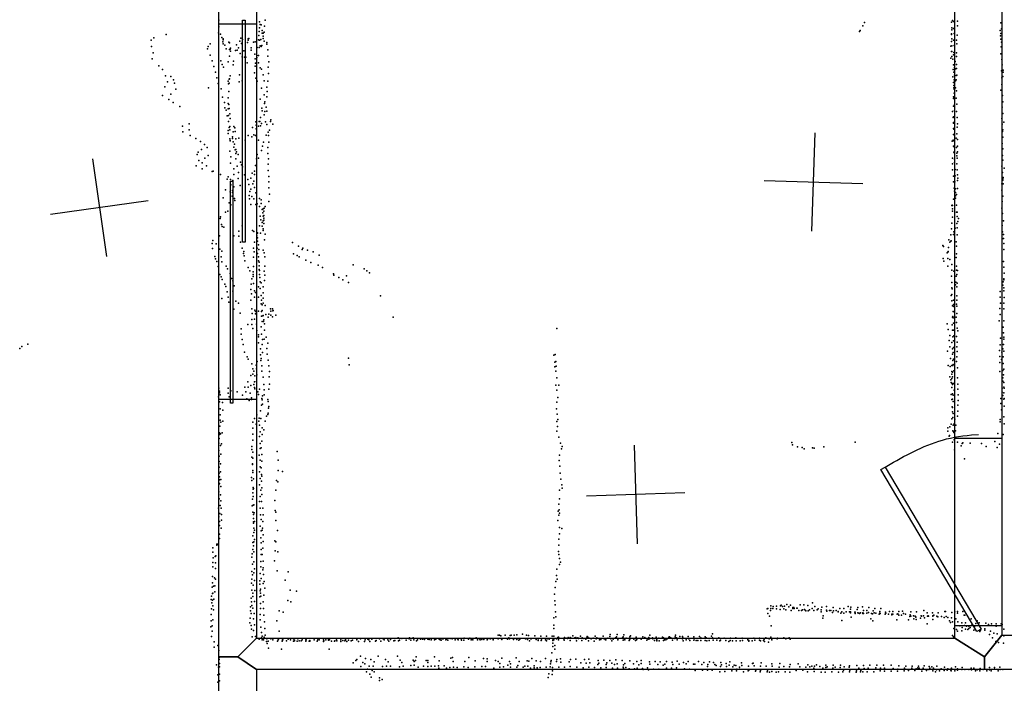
# Model space of a CAD drawing. Header units: millimetres. Extents: x 10845 to 34254, y -43579 to -11665.
# Tile 4 of 28: x 14851 to 18844, y -38683 to -35990. Entities that reach past the tile are written whole.
import ezdxf

# ---------------------------------------------------------------- set-up
doc = ezdxf.new("R2010")
doc.units = ezdxf.units.MM
for name, color, linetype in [('DOORS', 7, 'Continuous'), ('P', 9, 'Continuous'), ('PANOS', 10, 'Continuous'), ('ROOMS', 1, 'Continuous'), ('WALLS', 3, 'Continuous'), ('WINDOWS', 6, 'Continuous')]:
    doc.layers.add(name, color=color, linetype=linetype)

# ---------------------------------------------------------------- blocks, each defined once
blk = doc.blocks.new('5-Sliding_64')
for points in [[(-457.2, 37.4), (72.8, 37.4), (72.8, 24.7), (-457.2, 24.7), (-457.2, 37.4)], [(457.2, -36.9), (-73, -36.9), (-73, -24.2), (457.2, -24.2), (457.2, -36.9)]]:
    blk.add_lwpolyline(points)
blk = doc.blocks.new('1-Standard_3D')
for points in [[(-403.982, 5.64828), (253.382, 394.931), (263.573, 377.722), (-393.791, -11.5606), (-403.982, 5.64828)], [(263.573, 377.722), (275.367, 357.142), (283.15, 343.495), (290.844, 329.879), (298.429, 316.269), (305.882, 302.642), (313.184, 288.973), (320.313, 275.239), (327.249, 261.416), (333.971, 247.479), (340.456, 233.405), (346.686, 219.17), (352.638, 204.75), (358.291, 190.121), (363.626, 175.258), (368.62, 160.139), (373.253, 144.738), (377.503, 129.032), (381.351, 112.998), (384.774, 96.6102), (387.752, 79.8457), (390.265, 62.6802), (392.29, 45.0899), (393.807, 27.0508), (395.085, -0.90191)]]:
    blk.add_lwpolyline(points)

msp = doc.modelspace()

# ---------------------------------------------------------------- linework, layer by layer
at = {"layer": 'DOORS'}
msp.add_lwpolyline([(18834.1, -37688.2), (18834.1, -38450.2), (18643.6, -38450.2), (18643.6, -37688.2), (18834.1, -37688.2)], dxfattribs=at)
at = {"layer": 'P'}
for p in [(15659, -35993), (15659, -36020), (15824, -35999), (15827, -36010), (15831, -36012), (15844, -36017), (15846, -35992), (18270, -36015), (18277, -36002), (18630, -36001), (18634, -35994), (18639, -35998), (18654, -35997), (18655, -36015), (18830, -36003), (15445, -36051), (15657, -36044), (15665, -36049), (15821, -36055), (15822, -36039), (15823, -36023), (15834, -36035), (15835, -36045), (15838, -36058), (15839, -36045), (15843, -36041), (18257, -36038), (18260, -36035), (18630, -36048), (18630, -36050), (18631, -36031), (18632, -36024), (18639, -36026), (18641, -36046), (18653, -36053), (18828, -36035), (18829, -36056), (18831, -36047), (18833, -36027), (15384, -36074), (15385, -36099), (15395, -36064), (15615, -36099), (15624, -36089), (15671, -36063), (15675, -36081), (15676, -36068), (15676, -36072), (15676, -36088), (15683, -36094), (15699, -36082), (15702, -36085), (15730, -36093), (15744, -36078), (15748, -36066), (15750, -36087), (15755, -36071), (15775, -36083), (15777, -36074), (15778, -36068), (15780, -36067), (15799, -36082), (15806, -36080), (15819, -36072), (15824, -36074), (15827, -36096), (15829, -36071), (15831, -36099), (15833, -36095), (15838, -36067), (15842, -36078), (15853, -36083), (15854, -36090), (18628, -36098), (18630, -36079), (18631, -36068), (18632, -36097), (18638, -36073), (18641, -36095), (18651, -36074), (18652, -36089), (18831, -36069), (18833, -36082), (15393, -36125), (15613, -36109), (15623, -36134), (15689, -36109), (15702, -36111), (15702, -36138), (15705, -36110), (15706, -36106), (15706, -36118), (15726, -36116), (15733, -36114), (15739, -36105), (15745, -36127), (15760, -36117), (15790, -36105), (15790, -36114), (15805, -36131), (15813, -36103), (15813, -36136), (15814, -36104), (15819, -36136), (15822, -36104), (15858, -36113), (15858, -36138), (18630, -36120), (18631, -36140), (18632, -36120), (18639, -36133), (18640, -36124), (18650, -36125), (18651, -36140), (18830, -36129), (18832, -36101), (15388, -36149), (15415, -36178), (15632, -36157), (15667, -36158), (15672, -36172), (15696, -36161), (15717, -36173), (15718, -36159), (15753, -36141), (15763, -36142), (15768, -36143), (15774, -36166), (15806, -36149), (15806, -36179), (15808, -36167), (15813, -36144), (15819, -36166), (15861, -36162), (18627, -36147), (18636, -36151), (18638, -36173), (18645, -36160), (18651, -36172), (18835, -36152), (18836, -36174), (15430, -36192), (15443, -36218), (15639, -36181), (15645, -36204), (15678, -36183), (15704, -36218), (15743, -36214), (15803, -36206), (15827, -36186), (15832, -36191), (15839, -36214), (15859, -36183), (15860, -36209), (18637, -36192), (18640, -36204), (18642, -36216), (18643, -36184), (18646, -36190), (18649, -36217), (18650, -36189), (18652, -36216), (18833, -36198), (18840, -36195), (18840, -36204), (15450, -36243), (15464, -36221), (15475, -36235), (15479, -36248), (15650, -36226), (15656, -36249), (15697, -36240), (15698, -36251), (15700, -36232), (15701, -36248), (15702, -36230), (15741, -36243), (15753, -36239), (15809, -36228), (15814, -36240), (15843, -36239), (15857, -36240), (18636, -36222), (18639, -36245), (18640, -36258), (18641, -36235), (18642, -36242), (18646, -36239), (18649, -36235), (18834, -36226), (18835, -36253), (18838, -36221), (15430, -36298), (15440, -36263), (15464, -36292), (15484, -36272), (15617, -36267), (15668, -36271), (15699, -36282), (15832, -36268), (15843, -36295), (15853, -36264), (15855, -36282), (18640, -36267), (18641, -36273), (18641, -36289), (18642, -36265), (18642, -36287), (18647, -36267), (18650, -36279), (18831, -36276), (18837, -36298), (15456, -36314), (15473, -36327), (15673, -36305), (15681, -36327), (15697, -36307), (15697, -36331), (15699, -36335), (15827, -36313), (15844, -36331), (15845, -36324), (15854, -36303), (18639, -36303), (18639, -36310), (18642, -36336), (18643, -36312), (18649, -36309), (18652, -36333), (18839, -36324), (15501, -36343), (15683, -36348), (15688, -36358), (15697, -36352), (15698, -36379), (15700, -36351), (15703, -36372), (15833, -36350), (15834, -36360), (15842, -36377), (15845, -36363), (15851, -36345), (15854, -36362), (18635, -36363), (18639, -36342), (18643, -36359), (18650, -36363), (18836, -36346), (18838, -36371), (15538, -36413), (15692, -36381), (15698, -36403), (15705, -36391), (15809, -36405), (15810, -36419), (15822, -36404), (15825, -36404), (15828, -36387), (15832, -36412), (15848, -36405), (15854, -36416), (15868, -36403), (15870, -36397), (15878, -36414), (18637, -36387), (18638, -36384), (18638, -36408), (18639, -36411), (18653, -36388), (18655, -36413), (18835, -36391), (18836, -36415), (18842, -36406), (15511, -36422), (15512, -36445), (15538, -36438), (15543, -36460), (15696, -36440), (15697, -36452), (15700, -36428), (15703, -36424), (15703, -36437), (15717, -36445), (15719, -36424), (15724, -36429), (15725, -36444), (15777, -36460), (15795, -36428), (15801, -36458), (15810, -36433), (15812, -36460), (15819, -36423), (15828, -36421), (15851, -36459), (15859, -36447), (15864, -36439), (18638, -36456), (18639, -36432), (18640, -36434), (18642, -36459), (18652, -36454), (18653, -36427), (18837, -36444), (18838, -36437), (15565, -36473), (15585, -36485), (15600, -36497), (15703, -36474), (15704, -36481), (15704, -36482), (15714, -36466), (15714, -36472), (15717, -36486), (15722, -36496), (15727, -36474), (15740, -36471), (15766, -36479), (15793, -36466), (15808, -36461), (15819, -36479), (15840, -36488), (15860, -36461), (15861, -36487), (18633, -36483), (18637, -36479), (18641, -36483), (18649, -36471), (18655, -36477), (18836, -36493), (18839, -36467), (15571, -36538), (15575, -36528), (15588, -36517), (15611, -36509), (15703, -36524), (15719, -36508), (15725, -36518), (15728, -36517), (15728, -36533), (15730, -36527), (15737, -36538), (15814, -36538), (15832, -36521), (15836, -36504), (15858, -36509), (15858, -36533), (18639, -36503), (18640, -36528), (18642, -36532), (18643, -36509), (18650, -36509), (18652, -36532), (18654, -36503), (18654, -36527), (18838, -36515), (15577, -36562), (15591, -36571), (15602, -36552), (15615, -36542), (15706, -36572), (15708, -36547), (15727, -36555), (15747, -36568), (15751, -36579), (15812, -36555), (15819, -36553), (15859, -36577), (15860, -36555), (18634, -36553), (18635, -36576), (18643, -36557), (18643, -36570), (18652, -36543), (18652, -36576), (18653, -36552), (18837, -36541), (18838, -36561), (15567, -36583), (15591, -36595), (15609, -36583), (15631, -36606), (15636, -36605), (15666, -36618), (15719, -36595), (15720, -36619), (15733, -36585), (15738, -36611), (15755, -36588), (15794, -36613), (15803, -36605), (15803, -36618), (15808, -36582), (15859, -36602), (18635, -36599), (18645, -36598), (18653, -36600), (18835, -36585), (18837, -36611), (18844, -36593), (15692, -36637), (15696, -36628), (15706, -36639), (15716, -36643), (15737, -36635), (15763, -36620), (15776, -36639), (15780, -36659), (15788, -36633), (15796, -36657), (15800, -36645), (15861, -36649), (15862, -36627), (18639, -36625), (18639, -36649), (18644, -36649), (18645, -36624), (18654, -36620), (18654, -36643), (18656, -36634), (18835, -36657), (18838, -36636), (18839, -36642), (18840, -36631), (18840, -36656), (15686, -36681), (15704, -36689), (15707, -36660), (15714, -36684), (15714, -36692), (15719, -36668), (15745, -36663), (15784, -36688), (15789, -36678), (15803, -36671), (15809, -36693), (15861, -36673), (15864, -36698), (18641, -36674), (18642, -36686), (18646, -36677), (18646, -36691), (18654, -36676), (18835, -36682), (15676, -36713), (15701, -36734), (15713, -36707), (15722, -36716), (15723, -36724), (15782, -36704), (15783, -36718), (15792, -36708), (15800, -36718), (15814, -36737), (15824, -36716), (15830, -36736), (15831, -36721), (15862, -36728), (18639, -36719), (18646, -36705), (18647, -36714), (18651, -36700), (18836, -36728), (18838, -36706), (15686, -36771), (15695, -36768), (15708, -36741), (15789, -36740), (15809, -36740), (15824, -36749), (15835, -36761), (15837, -36774), (15838, -36758), (15841, -36768), (15843, -36755), (15846, -36748), (18631, -36744), (18633, -36743), (18634, -36758), (18635, -36745), (18635, -36768), (18650, -36743), (18651, -36772), (18653, -36771), (18834, -36755), (18837, -36777), (15664, -36797), (15665, -36790), (15827, -36788), (15829, -36802), (15835, -36813), (15838, -36788), (15839, -36807), (15841, -36785), (15841, -36796), (15841, -36804), (15841, -36817), (18632, -36816), (18634, -36792), (18652, -36818), (18653, -36789), (18656, -36809), (18658, -36797), (18841, -36806), (15669, -36821), (15672, -36830), (15679, -36832), (15740, -36849), (15753, -36827), (15795, -36846), (15801, -36850), (15815, -36855), (15815, -36857), (15824, -36827), (15828, -36857), (15835, -36828), (15839, -36839), (15839, -36846), (18630, -36839), (18640, -36851), (18645, -36836), (18653, -36835), (18836, -36825), (18837, -36851), (15631, -36898), (15635, -36887), (15661, -36868), (15720, -36867), (15740, -36869), (15747, -36893), (15804, -36893), (15813, -36867), (15816, -36875), (15816, -36889), (15844, -36884), (15847, -36861), (15958, -36895), (18620, -36884), (18623, -36893), (18627, -36863), (18627, -36889), (18629, -36888), (18638, -36862), (18649, -36892), (18653, -36864), (18836, -36880), (18841, -36862), (18841, -36878), (18843, -36899), (15633, -36919), (15648, -36900), (15663, -36921), (15671, -36930), (15753, -36917), (15759, -36939), (15760, -36931), (15799, -36917), (15802, -36932), (15814, -36918), (15816, -36939), (15820, -36904), (15821, -36923), (15839, -36925), (15843, -36937), (15982, -36910), (15996, -36923), (15999, -36917), (16018, -36925), (16041, -36933), (18595, -36907), (18598, -36911), (18613, -36936), (18616, -36934), (18617, -36931), (18618, -36915), (18651, -36909), (18843, -36923), (15642, -36951), (15645, -36961), (15651, -36971), (15668, -36952), (15671, -36973), (15762, -36949), (15764, -36969), (15799, -36954), (15820, -36953), (15820, -36969), (15822, -36974), (15845, -36952), (15961, -36940), (15976, -36947), (15985, -36952), (16011, -36966), (16032, -36975), (16065, -36946), (18597, -36959), (18599, -36970), (18616, -36960), (18624, -36963), (18649, -36956), (18650, -36940), (18841, -36971), (15656, -36992), (15689, -36991), (15694, -37002), (15778, -36996), (15785, -37010), (15798, -37014), (15799, -36992), (15822, -36989), (15822, -37004), (15824, -37008), (15842, -37011), (15845, -36990), (16061, -36987), (16079, -36996), (16204, -36985), (16248, -37001), (16259, -37009), (16270, -37018), (18616, -36990), (18632, -36984), (18632, -37007), (18640, -37011), (18651, -36990), (18651, -37007), (18654, -37008), (18843, -36994), (18844, -37019), (15663, -37024), (15668, -37034), (15672, -37044), (15705, -37020), (15710, -37041), (15715, -37050), (15792, -37042), (15798, -37025), (15798, -37033), (15824, -37024), (15825, -37037), (15826, -37054), (15830, -37058), (15844, -37049), (15845, -37027), (16124, -37022), (16125, -37027), (16145, -37036), (16161, -37046), (16177, -37030), (16184, -37057), (18630, -37031), (18632, -37057), (18648, -37056), (18649, -37031), (18652, -37024), (18653, -37059), (18840, -37054), (18843, -37042), (18843, -37046), (15683, -37064), (15687, -37073), (15692, -37095), (15716, -37092), (15721, -37070), (15789, -37085), (15790, -37064), (15799, -37061), (15803, -37090), (15807, -37098), (15820, -37075), (15826, -37081), (15838, -37099), (15839, -37075), (18632, -37079), (18633, -37083), (18647, -37066), (18652, -37075), (18828, -37093), (18839, -37067), (18843, -37078), (18843, -37091), (15671, -37122), (15697, -37116), (15699, -37137), (15728, -37133), (15789, -37128), (15791, -37103), (15804, -37116), (15820, -37116), (15831, -37110), (15832, -37128), (15838, -37121), (16314, -37111), (18629, -37109), (18631, -37105), (18632, -37131), (18638, -37128), (18652, -37111), (18652, -37128), (18827, -37116), (18844, -37118), (15719, -37165), (15739, -37141), (15792, -37164), (15805, -37169), (15807, -37175), (15820, -37173), (15830, -37144), (15832, -37174), (15835, -37147), (15835, -37171), (15839, -37141), (15847, -37150), (15868, -37164), (15869, -37173), (15876, -37163), (15878, -37172), (15879, -37171), (18635, -37152), (18637, -37174), (18638, -37146), (18640, -37154), (18642, -37177), (18650, -37145), (18652, -37153), (18826, -37162), (18829, -37140), (18842, -37163), (18843, -37140), (15745, -37181), (15793, -37207), (15794, -37182), (15804, -37206), (15807, -37184), (15832, -37193), (15835, -37215), (15837, -37192), (15839, -37191), (15840, -37215), (15841, -37208), (15849, -37187), (15859, -37197), (15861, -37185), (15870, -37189), (15877, -37196), (15890, -37190), (16366, -37198), (18634, -37198), (18636, -37195), (18637, -37200), (18649, -37198), (18652, -37182), (18823, -37212), (18827, -37186), (18843, -37212), (15749, -37245), (15776, -37227), (15793, -37227), (15797, -37244), (15811, -37226), (15813, -37251), (15831, -37236), (15844, -37225), (15844, -37250), (17029, -37244), (18613, -37224), (18617, -37248), (18633, -37228), (18634, -37250), (18638, -37250), (18639, -37222), (18651, -37219), (18653, -37242), (18656, -37253), (18840, -37238), (15749, -37266), (15753, -37288), (15819, -37269), (15820, -37277), (15832, -37267), (15836, -37288), (15843, -37287), (15851, -37278), (18621, -37292), (18624, -37272), (18636, -37277), (18639, -37293), (18640, -37273), (18651, -37276), (18829, -37283), (18841, -37261), (18842, -37278), (18842, -37287), (14851, -37324), (14860, -37316), (14884, -37307), (15757, -37309), (15820, -37301), (15828, -37326), (15835, -37309), (15854, -37325), (15858, -37303), (18614, -37336), (18623, -37318), (18632, -37300), (18635, -37326), (18638, -37321), (18652, -37318), (18653, -37299), (18653, -37337), (18825, -37333), (18827, -37310), (18838, -37326), (18841, -37309), (18842, -37335), (15763, -37340), (15774, -37359), (15777, -37368), (15814, -37377), (15828, -37350), (15829, -37373), (15830, -37365), (15836, -37341), (15855, -37348), (15859, -37372), (16184, -37364), (17017, -37352), (17023, -37349), (17025, -37377), (18626, -37365), (18635, -37347), (18636, -37373), (18637, -37341), (18639, -37368), (18651, -37377), (18652, -37358), (18826, -37357), (18833, -37369), (18835, -37340), (18840, -37358), (15792, -37387), (15796, -37407), (15800, -37417), (15810, -37392), (15812, -37407), (15833, -37395), (15833, -37417), (15862, -37395), (15864, -37418), (16187, -37391), (17021, -37380), (17022, -37399), (17025, -37417), (17027, -37396), (18617, -37393), (18625, -37397), (18631, -37393), (18632, -37418), (18636, -37393), (18637, -37390), (18640, -37415), (18655, -37403), (18826, -37381), (18826, -37418), (18838, -37414), (18840, -37386), (18843, -37408), (15788, -37434), (15797, -37429), (15805, -37436), (15813, -37431), (15838, -37441), (15863, -37440), (17029, -37443), (18624, -37439), (18627, -37452), (18631, -37446), (18632, -37429), (18634, -37439), (18635, -37420), (18654, -37444), (18838, -37457), (18839, -37443), (18841, -37431), (15659, -37486), (15661, -37498), (15696, -37486), (15708, -37496), (15764, -37482), (15776, -37460), (15777, -37482), (15788, -37475), (15801, -37470), (15803, -37460), (15803, -37483), (15805, -37488), (15812, -37459), (15823, -37489), (15841, -37471), (15843, -37492), (15861, -37490), (15864, -37469), (17025, -37474), (17030, -37494), (17038, -37474), (18629, -37463), (18631, -37465), (18632, -37483), (18634, -37471), (18639, -37467), (18641, -37494), (18656, -37469), (18656, -37490), (18836, -37486), (18843, -37462), (18843, -37481), (18844, -37485), (15657, -37521), (15661, -37504), (15664, -37512), (15696, -37506), (15700, -37521), (15733, -37500), (15754, -37514), (15768, -37500), (15772, -37529), (15782, -37535), (15786, -37506), (15791, -37525), (15791, -37531), (15817, -37501), (15820, -37511), (15833, -37528), (15835, -37533), (15836, -37517), (15842, -37513), (15857, -37531), (17034, -37524), (18629, -37511), (18631, -37532), (18634, -37509), (18635, -37530), (18637, -37514), (18657, -37512), (18657, -37535), (18831, -37528), (18836, -37502), (18838, -37515), (18843, -37504), (18843, -37530), (18844, -37528), (15661, -37541), (15664, -37570), (15673, -37544), (15675, -37575), (15828, -37577), (15832, -37555), (15836, -37550), (15859, -37539), (15860, -37566), (15861, -37560), (17028, -37570), (17029, -37542), (18633, -37561), (18635, -37564), (18637, -37539), (18656, -37555), (18830, -37548), (18833, -37574), (18844, -37559), (15664, -37594), (15664, -37616), (15804, -37609), (15813, -37594), (15822, -37607), (15829, -37609), (15852, -37599), (15857, -37593), (15859, -37587), (17031, -37591), (17033, -37612), (18631, -37610), (18634, -37582), (18636, -37605), (18637, -37588), (18644, -37611), (18654, -37599), (18656, -37579), (18827, -37612), (18843, -37602), (15663, -37640), (15667, -37624), (15675, -37619), (15796, -37648), (15797, -37624), (15810, -37632), (15821, -37620), (15823, -37635), (15835, -37646), (15841, -37654), (15847, -37619), (17030, -37621), (17032, -37641), (18615, -37647), (18624, -37643), (18629, -37632), (18637, -37636), (18641, -37630), (18648, -37636), (18827, -37622), (18844, -37630), (15660, -37690), (15661, -37673), (15662, -37667), (15666, -37671), (15672, -37667), (15796, -37672), (15796, -37696), (15796, -37697), (15824, -37682), (15826, -37662), (15834, -37673), (17030, -37660), (17037, -37684), (18616, -37660), (18621, -37680), (18622, -37677), (18636, -37659), (18637, -37660), (18640, -37666), (18641, -37695), (18644, -37683), (18646, -37659), (18818, -37669), (18840, -37673), (15659, -37708), (15665, -37718), (15669, -37711), (15792, -37735), (15793, -37722), (15826, -37730), (15827, -37710), (15831, -37727), (15833, -37700), (17045, -37708), (17049, -37731), (17051, -37722), (17983, -37706), (17985, -37715), (18005, -37724), (18024, -37726), (18033, -37732), (18066, -37728), (18073, -37729), (18113, -37724), (18239, -37704), (18635, -37705), (18643, -37736), (18655, -37704), (18670, -37720), (18673, -37710), (18676, -37707), (18706, -37709), (18752, -37710), (18771, -37722), (18806, -37702), (18816, -37726), (18825, -37713), (15659, -37739), (15660, -37761), (15667, -37753), (15793, -37765), (15796, -37745), (15796, -37770), (15822, -37757), (15827, -37778), (15833, -37755), (15895, -37742), (15899, -37778), (17041, -37758), (18683, -37772), (15660, -37783), (15660, -37806), (15666, -37792), (15795, -37792), (15795, -37795), (15826, -37805), (15831, -37809), (15833, -37782), (17039, -37779), (17042, -37802), (15660, -37831), (15661, -37845), (15661, -37857), (15666, -37825), (15667, -37856), (15791, -37848), (15796, -37820), (15796, -37827), (15799, -37853), (15823, -37825), (15827, -37852), (15832, -37836), (15833, -37843), (15900, -37819), (15917, -37824), (17043, -37831), (17046, -37855), (15659, -37877), (15662, -37872), (15667, -37884), (15792, -37860), (15798, -37889), (15798, -37895), (15799, -37893), (15824, -37878), (15832, -37863), (15833, -37890), (15892, -37860), (15898, -37865), (17050, -37878), (17051, -37891), (15659, -37906), (15660, -37934), (15666, -37918), (15795, -37936), (15796, -37910), (15798, -37925), (15826, -37925), (15829, -37899), (15833, -37917), (15890, -37900), (17040, -37899), (17040, -37934), (15657, -37973), (15659, -37961), (15664, -37961), (15667, -37943), (15668, -37972), (15794, -37963), (15798, -37960), (15801, -37959), (15824, -37945), (15827, -37972), (15832, -37945), (15837, -37972), (15886, -37941), (17038, -37956), (15659, -38007), (15663, -37994), (15669, -37998), (15797, -37988), (15799, -37998), (15799, -38014), (15802, -37991), (15828, -37999), (15838, -37999), (15887, -37982), (15890, -37988), (17035, -37984), (17038, -38001), (17039, -37979), (17041, -37992), (15661, -38027), (15661, -38043), (15668, -38053), (15670, -38021), (15799, -38028), (15799, -38033), (15800, -38054), (15803, -38026), (15827, -38046), (15830, -38019), (15836, -38053), (15837, -38026), (15890, -38023), (17033, -38022), (17040, -38051), (17050, -38055), (15661, -38095), (15662, -38078), (15797, -38084), (15800, -38071), (15803, -38062), (15829, -38093), (15830, -38065), (15834, -38061), (15838, -38080), (15896, -38063), (17040, -38076), (15635, -38133), (15650, -38122), (15651, -38119), (15654, -38119), (15796, -38112), (15799, -38125), (15800, -38109), (15804, -38100), (15831, -38113), (15837, -38134), (15838, -38107), (15886, -38105), (15890, -38109), (17037, -38098), (17037, -38123), (15635, -38151), (15636, -38174), (15644, -38169), (15646, -38166), (15793, -38171), (15794, -38157), (15796, -38140), (15801, -38150), (15830, -38161), (15831, -38140), (15835, -38161), (15887, -38145), (15898, -38150), (17036, -38148), (17037, -38161), (17041, -38176), (15634, -38210), (15635, -38193), (15645, -38194), (15645, -38217), (15795, -38199), (15801, -38190), (15829, -38189), (15829, -38210), (15839, -38188), (15839, -38215), (15885, -38186), (17040, -38201), (17045, -38192), (15633, -38250), (15641, -38255), (15793, -38230), (15795, -38243), (15801, -38235), (15804, -38219), (15826, -38238), (15837, -38223), (15840, -38242), (15895, -38226), (15940, -38231), (17028, -38245), (17029, -38220), (15632, -38293), (15633, -38275), (15637, -38289), (15643, -38287), (15645, -38261), (15791, -38276), (15792, -38260), (15798, -38285), (15803, -38266), (15825, -38267), (15825, -38281), (15830, -38258), (15839, -38278), (15843, -38270), (15845, -38297), (15928, -38265), (17023, -38294), (17025, -38270), (17031, -38261), (15629, -38329), (15633, -38319), (15635, -38317), (15642, -38312), (15790, -38337), (15792, -38305), (15796, -38317), (15797, -38331), (15805, -38306), (15825, -38332), (15826, -38308), (15828, -38301), (15828, -38317), (15829, -38330), (15841, -38325), (15948, -38305), (15974, -38309), (17020, -38321), (15628, -38343), (15630, -38357), (15633, -38345), (15635, -38368), (15639, -38341), (15787, -38373), (15791, -38352), (15792, -38367), (15803, -38351), (15828, -38359), (15839, -38352), (15938, -38347), (15951, -38352), (17021, -38349), (17023, -38365), (17897, -38368), (17907, -38371), (17921, -38370), (17937, -38369), (17940, -38366), (17945, -38371), (17953, -38370), (17962, -38363), (17971, -38373), (17977, -38366), (17987, -38375), (17991, -38375), (18016, -38364), (18032, -38365), (18047, -38367), (18066, -38357), (18076, -38371), (18105, -38374), (18123, -38372), (18151, -38376), (18211, -38372), (18222, -38374), (18250, -38376), (18269, -38373), (18295, -38376), (15628, -38404), (15629, -38381), (15637, -38385), (15787, -38389), (15790, -38400), (15796, -38378), (15802, -38400), (15826, -38404), (15828, -38380), (15840, -38379), (15841, -38406), (15904, -38389), (15919, -38394), (17024, -38393), (17026, -38413), (17882, -38381), (17886, -38379), (17886, -38400), (17892, -38410), (17896, -38387), (17897, -38379), (17905, -38379), (17920, -38381), (17935, -38383), (17950, -38381), (17958, -38385), (17980, -38388), (17987, -38380), (17992, -38380), (18003, -38378), (18004, -38378), (18011, -38387), (18022, -38387), (18026, -38385), (18026, -38385), (18034, -38384), (18038, -38388), (18040, -38389), (18049, -38389), (18054, -38385), (18065, -38379), (18072, -38388), (18086, -38385), (18090, -38381), (18102, -38385), (18102, -38393), (18110, -38409), (18123, -38386), (18125, -38390), (18135, -38388), (18141, -38387), (18148, -38396), (18152, -38389), (18162, -38388), (18170, -38392), (18171, -38393), (18177, -38380), (18182, -38398), (18186, -38393), (18193, -38399), (18194, -38380), (18194, -38399), (18203, -38393), (18217, -38393), (18220, -38393), (18220, -38397), (18221, -38382), (18223, -38414), (18238, -38395), (18240, -38395), (18240, -38400), (18248, -38384), (18250, -38397), (18254, -38398), (18257, -38400), (18261, -38397), (18271, -38397), (18271, -38400), (18273, -38400), (18274, -38387), (18287, -38387), (18287, -38399), (18294, -38396), (18306, -38400), (18310, -38401), (18313, -38389), (18317, -38397), (18319, -38380), (18323, -38398), (18337, -38403), (18339, -38391), (18340, -38399), (18341, -38400), (18344, -38380), (18361, -38403), (18363, -38394), (18364, -38399), (18375, -38402), (18379, -38391), (18388, -38402), (18388, -38405), (18392, -38402), (18393, -38392), (18410, -38402), (18412, -38401), (18416, -38406), (18417, -38392), (18428, -38406), (18431, -38390), (18435, -38400), (18444, -38403), (18461, -38412), (18463, -38405), (18465, -38393), (18466, -38411), (18476, -38409), (18483, -38410), (18484, -38412), (18485, -38414), (18488, -38393), (18507, -38409), (18509, -38411), (18517, -38409), (18518, -38388), (18531, -38397), (18533, -38410), (18535, -38409), (18537, -38410), (18553, -38397), (18554, -38409), (18554, -38411), (18558, -38406), (18571, -38411), (18572, -38412), (18575, -38413), (18576, -38397), (18590, -38412), (18601, -38416), (18603, -38392), (18606, -38391), (18609, -38412), (18615, -38416), (18632, -38396), (18644, -38393), (18654, -38392), (18655, -38398), (18676, -38391), (18681, -38407), (18684, -38407), (15626, -38454), (15627, -38429), (15632, -38450), (15635, -38425), (15785, -38438), (15786, -38419), (15790, -38448), (15799, -38422), (15804, -38446), (15827, -38425), (15829, -38455), (15844, -38433), (15894, -38430), (17017, -38447), (17018, -38418), (17899, -38450), (18109, -38419), (18186, -38428), (18303, -38421), (18311, -38429), (18408, -38426), (18456, -38425), (18478, -38422), (18487, -38424), (18505, -38419), (18521, -38418), (18532, -38442), (18554, -38424), (18622, -38429), (18626, -38436), (18630, -38417), (18634, -38433), (18648, -38422), (18656, -38433), (18664, -38450), (18672, -38438), (18683, -38448), (18687, -38437), (18691, -38451), (18700, -38451), (18710, -38422), (18713, -38447), (18724, -38454), (18729, -38440), (18735, -38430), (18742, -38437), (18769, -38439), (18780, -38444), (18793, -38442), (18811, -38451), (18812, -38442), (18832, -38441), (18836, -38445), (15629, -38493), (15631, -38471), (15791, -38463), (15794, -38494), (15799, -38469), (15807, -38493), (15832, -38477), (15834, -38492), (15843, -38496), (15845, -38460), (15846, -38487), (15903, -38471), (16792, -38488), (16797, -38487), (16803, -38491), (16820, -38487), (16840, -38489), (16845, -38488), (16857, -38488), (16867, -38486), (16890, -38483), (16907, -38487), (16915, -38489), (16941, -38490), (16964, -38492), (16988, -38492), (17011, -38492), (17017, -38461), (17017, -38492), (17036, -38496), (17095, -38491), (17125, -38492), (17153, -38493), (17155, -38496), (17185, -38492), (17217, -38492), (17244, -38493), (17246, -38485), (17272, -38494), (17274, -38485), (17298, -38495), (17301, -38486), (17326, -38495), (17328, -38491), (17352, -38496), (17378, -38495), (17407, -38488), (17432, -38496), (17458, -38496), (17484, -38496), (17486, -38494), (17509, -38495), (17511, -38487), (17528, -38493), (17539, -38493), (17562, -38493), (17585, -38494), (17608, -38493), (17631, -38494), (17657, -38492), (17661, -38482), (17897, -38496), (18635, -38489), (18639, -38495), (18640, -38460), (18650, -38464), (18655, -38471), (18672, -38470), (18673, -38457), (18687, -38463), (18696, -38465), (18701, -38460), (18706, -38457), (18721, -38467), (18745, -38473), (18748, -38467), (18765, -38462), (18766, -38468), (18784, -38485), (18789, -38471), (18802, -38480), (18815, -38482), (18842, -38463), (18843, -38490), (15640, -38515), (15640, -38536), (15655, -38529), (15822, -38504), (15832, -38499), (15835, -38506), (15836, -38505), (15840, -38507), (15852, -38514), (15854, -38503), (15855, -38521), (15859, -38512), (15869, -38503), (15878, -38507), (15896, -38512), (15899, -38506), (15901, -38504), (15915, -38512), (15917, -38506), (15918, -38506), (15933, -38511), (15940, -38504), (15949, -38507), (15961, -38503), (15961, -38512), (15965, -38508), (15966, -38511), (15976, -38512), (15979, -38502), (15984, -38510), (15993, -38511), (15997, -38506), (16011, -38507), (16011, -38512), (16013, -38506), (16025, -38512), (16028, -38509), (16028, -38512), (16045, -38506), (16057, -38512), (16060, -38506), (16066, -38507), (16083, -38507), (16083, -38513), (16085, -38511), (16092, -38506), (16104, -38504), (16104, -38508), (16108, -38506), (16115, -38512), (16128, -38512), (16129, -38511), (16136, -38506), (16137, -38511), (16153, -38507), (16154, -38513), (16161, -38509), (16170, -38510), (16172, -38504), (16173, -38508), (16178, -38513), (16185, -38508), (16195, -38510), (16201, -38508), (16218, -38502), (16219, -38507), (16225, -38513), (16233, -38503), (16249, -38513), (16252, -38507), (16263, -38504), (16267, -38507), (16271, -38513), (16279, -38504), (16294, -38512), (16297, -38509), (16310, -38503), (16316, -38512), (16325, -38503), (16329, -38507), (16344, -38507), (16348, -38512), (16355, -38505), (16369, -38511), (16373, -38509), (16386, -38499), (16388, -38510), (16391, -38508), (16401, -38501), (16418, -38508), (16419, -38508), (16431, -38502), (16432, -38499), (16437, -38508), (16447, -38498), (16449, -38507), (16461, -38510), (16464, -38507), (16476, -38504), (16485, -38504), (16492, -38502), (16493, -38505), (16507, -38504), (16512, -38505), (16520, -38507), (16522, -38501), (16534, -38507), (16538, -38504), (16540, -38503), (16552, -38504), (16557, -38507), (16560, -38508), (16566, -38502), (16568, -38502), (16580, -38506), (16582, -38504), (16587, -38508), (16597, -38501), (16605, -38502), (16617, -38506), (16627, -38501), (16627, -38502), (16630, -38506), (16642, -38502), (16643, -38508), (16653, -38508), (16654, -38500), (16671, -38504), (16677, -38500), (16682, -38506), (16686, -38503), (16689, -38506), (16702, -38499), (16708, -38506), (16716, -38503), (16719, -38506), (16725, -38505), (16733, -38505), (16747, -38506), (16751, -38501), (16759, -38503), (16761, -38503), (16772, -38503), (16772, -38506), (16791, -38502), (16805, -38502), (16806, -38505), (16830, -38504), (16835, -38499), (16838, -38502), (16854, -38505), (16864, -38501), (16867, -38505), (16876, -38508), (16880, -38504), (16902, -38502), (16910, -38505), (16919, -38510), (16924, -38503), (16925, -38502), (16946, -38505), (16954, -38502), (16954, -38509), (16966, -38509), (16967, -38506), (16984, -38506), (16988, -38510), (16991, -38503), (16999, -38504), (17013, -38503), (17013, -38509), (17013, -38533), (17014, -38520), (17017, -38506), (17022, -38530), (17028, -38503), (17033, -38497), (17036, -38507), (17037, -38499), (17058, -38503), (17059, -38508), (17060, -38497), (17068, -38500), (17073, -38501), (17075, -38497), (17084, -38497), (17084, -38509), (17088, -38500), (17102, -38498), (17106, -38497), (17107, -38497), (17108, -38501), (17109, -38511), (17115, -38499), (17117, -38501), (17131, -38509), (17132, -38499), (17139, -38501), (17147, -38504), (17151, -38498), (17158, -38511), (17161, -38500), (17169, -38503), (17177, -38500), (17181, -38512), (17189, -38503), (17192, -38498), (17203, -38507), (17204, -38501), (17208, -38505), (17222, -38502), (17227, -38507), (17228, -38506), (17237, -38500), (17248, -38503), (17252, -38510), (17258, -38504), (17267, -38499), (17277, -38507), (17278, -38501), (17296, -38499), (17299, -38508), (17301, -38501), (17305, -38507), (17311, -38500), (17323, -38509), (17324, -38507), (17329, -38501), (17342, -38504), (17348, -38509), (17353, -38506), (17357, -38501), (17371, -38504), (17372, -38504), (17386, -38497), (17395, -38508), (17400, -38504), (17403, -38497), (17405, -38503), (17417, -38498), (17419, -38503), (17426, -38509), (17432, -38501), (17435, -38506), (17435, -38510), (17443, -38500), (17444, -38510), (17462, -38499), (17462, -38509), (17466, -38507), (17472, -38507), (17477, -38502), (17492, -38498), (17499, -38508), (17508, -38501), (17515, -38499), (17517, -38506), (17539, -38503), (17540, -38499), (17542, -38510), (17554, -38506), (17565, -38503), (17569, -38509), (17585, -38508), (17588, -38501), (17595, -38509), (17601, -38509), (17613, -38499), (17613, -38509), (17631, -38509), (17635, -38498), (17638, -38511), (17647, -38509), (17661, -38498), (17664, -38508), (17679, -38508), (17686, -38499), (17690, -38511), (17694, -38508), (17708, -38500), (17715, -38509), (17727, -38513), (17732, -38509), (17734, -38500), (17742, -38511), (17756, -38498), (17757, -38510), (17773, -38510), (17781, -38500), (17783, -38509), (17803, -38501), (17804, -38507), (17808, -38509), (17808, -38512), (17822, -38511), (17829, -38500), (17833, -38508), (17851, -38500), (17852, -38508), (17855, -38510), (17868, -38509), (17871, -38504), (17872, -38514), (17877, -38499), (17888, -38516), (17891, -38503), (17900, -38501), (17901, -38507), (17923, -38503), (17925, -38500), (17950, -38499), (17959, -38502), (17972, -38499), (17976, -38504), (18796, -38499), (18810, -38513), (18821, -38518), (18841, -38520), (15659, -38550), (15860, -38540), (15913, -38544), (16106, -38545), (16233, -38573), (16305, -38573), (16383, -38573), (16459, -38575), (16533, -38576), (17009, -38560), (17022, -38545), (15649, -38608), (15660, -38578), (15660, -38586), (15662, -38602), (15662, -38616), (16203, -38600), (16214, -38590), (16218, -38586), (16235, -38615), (16243, -38599), (16251, -38604), (16254, -38582), (16268, -38614), (16275, -38586), (16285, -38613), (16289, -38596), (16322, -38615), (16334, -38587), (16339, -38614), (16345, -38596), (16355, -38613), (16391, -38616), (16394, -38589), (16401, -38598), (16406, -38614), (16437, -38611), (16447, -38589), (16451, -38595), (16451, -38609), (16457, -38591), (16489, -38614), (16500, -38590), (16506, -38590), (16506, -38598), (16506, -38615), (16520, -38614), (16535, -38613), (16550, -38612), (16553, -38592), (16573, -38612), (16599, -38581), (16607, -38578), (16609, -38594), (16653, -38616), (16656, -38594), (16673, -38578), (16697, -38616), (16698, -38592), (16725, -38615), (16732, -38582), (16740, -38615), (16747, -38583), (16747, -38594), (16781, -38591), (16792, -38594), (16798, -38602), (16807, -38581), (16813, -38616), (16831, -38610), (16837, -38594), (16842, -38604), (16864, -38580), (16872, -38611), (16877, -38594), (16900, -38613), (16909, -38592), (16912, -38613), (16916, -38593), (16928, -38582), (16938, -38612), (16946, -38592), (16963, -38595), (16984, -38582), (17002, -38616), (17004, -38604), (17005, -38596), (17007, -38590), (17028, -38595), (17029, -38586), (17044, -38583), (17046, -38597), (17079, -38596), (17084, -38615), (17085, -38587), (17106, -38585), (17127, -38600), (17142, -38587), (17149, -38601), (17159, -38585), (17163, -38600), (17196, -38607), (17197, -38590), (17200, -38601), (17220, -38589), (17229, -38606), (17233, -38600), (17245, -38590), (17253, -38601), (17264, -38607), (17269, -38588), (17274, -38604), (17295, -38590), (17300, -38608), (17306, -38603), (17325, -38592), (17340, -38604), (17354, -38594), (17362, -38608), (17371, -38603), (17372, -38591), (17405, -38596), (17407, -38605), (17429, -38594), (17439, -38606), (17449, -38596), (17461, -38610), (17468, -38605), (17475, -38595), (17497, -38597), (17500, -38606), (17517, -38593), (17526, -38605), (17543, -38598), (17554, -38604), (17562, -38595), (17584, -38605), (17589, -38605), (17604, -38594), (17617, -38607), (17626, -38599), (17640, -38615), (17642, -38607), (17649, -38596), (17665, -38598), (17671, -38607), (17676, -38611), (17693, -38615), (17695, -38598), (17698, -38608), (17716, -38602), (17718, -38615), (17728, -38610), (17731, -38596), (17743, -38616), (17749, -38609), (17755, -38611), (17779, -38600), (17780, -38611), (17807, -38613), (17823, -38602), (17826, -38601), (17830, -38612), (17855, -38613), (17858, -38600), (17879, -38613), (17901, -38604), (17903, -38614), (17934, -38603), (17950, -38615), (17973, -38616), (17976, -38606), (18008, -38604), (18015, -38616), (18048, -38608), (18056, -38616), (18064, -38613), (18075, -38614), (18083, -38608), (18096, -38615), (18120, -38610), (18126, -38616), (18150, -38610), (18180, -38610), (18195, -38616), (18216, -38612), (18246, -38611), (18274, -38611), (18299, -38610), (18328, -38609), (18355, -38610), (18385, -38609), (18416, -38612), (18445, -38614), (18471, -38613), (18496, -38613), (18520, -38612), (18540, -38615), (18550, -38616), (18571, -38613), (18646, -38616), (15655, -38649), (15658, -38618), (15661, -38646), (16257, -38636), (16261, -38625), (16271, -38646), (16281, -38631), (16289, -38636), (16467, -38617), (16551, -38621), (16582, -38622), (16596, -38619), (16610, -38618), (16625, -38619), (16670, -38619), (16774, -38621), (16799, -38618), (16841, -38617), (16868, -38617), (16893, -38617), (16923, -38621), (16937, -38620), (16950, -38620), (16962, -38619), (16986, -38618), (16997, -38644), (17010, -38647), (17012, -38619), (17012, -38632), (17038, -38618), (17061, -38618), (17111, -38618), (17137, -38620), (17159, -38618), (17183, -38619), (17208, -38620), (17230, -38619), (17255, -38622), (17276, -38621), (17299, -38618), (17300, -38621), (17310, -38619), (17323, -38624), (17345, -38624), (17355, -38622), (17377, -38623), (17380, -38627), (17397, -38620), (17402, -38628), (17422, -38625), (17443, -38626), (17474, -38622), (17495, -38621), (17515, -38620), (17547, -38624), (17568, -38625), (17590, -38631), (17620, -38629), (17641, -38630), (17660, -38630), (17691, -38636), (17711, -38635), (17739, -38633), (17758, -38633), (17760, -38625), (17770, -38625), (17771, -38618), (17787, -38636), (17806, -38632), (17808, -38629), (17835, -38634), (17837, -38630), (17854, -38637), (17856, -38631), (17882, -38637), (17884, -38632), (17892, -38638), (17901, -38635), (17919, -38638), (17928, -38637), (17931, -38617), (17955, -38636), (17975, -38638), (18000, -38631), (18027, -38629), (18039, -38618), (18046, -38636), (18072, -38622), (18073, -38635), (18101, -38638), (18109, -38621), (18118, -38638), (18121, -38619), (18145, -38637), (18149, -38621), (18158, -38617), (18172, -38638), (18179, -38619), (18189, -38636), (18192, -38630), (18215, -38617), (18216, -38636), (18218, -38630), (18243, -38638), (18245, -38633), (18255, -38621), (18261, -38637), (18263, -38631), (18271, -38637), (18276, -38623), (18288, -38637), (18292, -38622), (18315, -38636), (18324, -38620), (18341, -38632), (18342, -38621), (18358, -38621), (18359, -38634), (18385, -38634), (18394, -38623), (18411, -38634), (18413, -38625), (18438, -38633), (18439, -38622), (18456, -38631), (18470, -38622), (18482, -38631), (18487, -38624), (18494, -38620), (18499, -38622), (18510, -38634), (18515, -38622), (18529, -38631), (18539, -38627), (18543, -38622), (18554, -38633), (18557, -38621), (18565, -38636), (18569, -38628), (18582, -38633), (18588, -38624), (18600, -38631), (18602, -38618), (18613, -38630), (18616, -38624), (18627, -38630), (18629, -38624), (18629, -38632), (18630, -38621), (18644, -38633), (18655, -38624), (18655, -38629), (18672, -38627), (18674, -38619), (18685, -38627), (18700, -38627), (18710, -38621), (18711, -38628), (18721, -38621), (18727, -38632), (18735, -38628), (18745, -38632), (18746, -38623), (18759, -38627), (18773, -38633), (18784, -38619), (18784, -38628), (18791, -38633), (18804, -38626), (18805, -38619), (18819, -38632), (18826, -38618), (18828, -38627), (18839, -38627), (15654, -38678), (15661, -38673), (16277, -38658), (16310, -38661), (16310, -38672), (16321, -38667), (16995, -38659)]:
    msp.add_point(p, dxfattribs=at)
at = {"layer": 'PANOS'}
for points in [[(18064.4, -36848.8), (18076.8, -36449)], [(15146.4, -36555.1), (15202.5, -36951.2)], [(17870.7, -36642.7), (18270.5, -36655.1)], [(15372.5, -36725.1), (14976.4, -36781.2)], [(17342.8, -37717.3), (17355.6, -38117.1)], [(17549.1, -37910.8), (17149.3, -37923.6)]]:
    msp.add_lwpolyline(points, dxfattribs=at)
at = {"layer": 'ROOMS'}
for points in [[(18834.1, -34137.6), (18834.1, -35032.9), (18834.1, -38487.3), (20789.9, -38487.3), (21558.2, -38487.3), (23710.9, -38487.3), (23710.9, -37649.2), (20643.8, -37649.2), (20643.8, -37261.8), (19748.5, -36582.3), (19634.2, -36582.3), (19634.2, -35375.8), (19634.2, -34137.6), (18834.1, -34137.6)], [(15811.5, -38500.1), (18643.6, -38500.1), (18643.6, -35090.1), (15811.5, -35090.1), (15811.5, -38500.1)], [(15811.5, -41217.8), (20732.8, -41217.8), (20732.8, -38627.1), (18764.2, -38627.1), (15811.5, -38627.1), (15811.5, -41217.8)]]:
    msp.add_lwpolyline(points, close=True, dxfattribs=at)
at = {"layer": 'WALLS'}
for points in [[(15659.1, -38576.2), (15659.1, -35032.9), (15735.3, -35032.9), (15811.5, -35090.1), (15811.5, -38500.1), (15735.3, -38576.2), (15659.1, -38576.2)], [(18834.1, -35032.9), (18834.1, -38487.3), (18764.2, -38576.2), (18643.6, -38500.1), (18643.6, -35090.1), (18764.2, -35032.9), (18834.1, -35032.9)], [(18834.1, -38487.3), (20789.9, -38487.3), (20789.9, -38576.2), (20732.8, -38627.1), (18764.2, -38627.1), (18764.2, -38576.2), (18834.1, -38487.3)], [(15811.5, -38500.1), (18643.6, -38500.1), (18764.2, -38576.2), (18764.2, -38627.1), (15811.5, -38627.1), (15735.3, -38576.2), (15811.5, -38500.1)], [(15659.1, -41370.2), (15659.1, -38576.2), (15735.3, -38576.2), (15811.5, -38627.1), (15811.5, -41217.8), (15735.3, -41294.1), (15659.1, -41370.2)]]:
    msp.add_lwpolyline(points, dxfattribs=at)
at = {"layer": 'WINDOWS'}
msp.add_lwpolyline([(15659.1, -37531.2), (15659.1, -36007.2), (15811.5, -36007.2), (15811.5, -37531.2), (15659.1, -37531.2)], dxfattribs=at)

# ---------------------------------------------------------------- block references
at = {"layer": 'DOORS', "xscale": -1, "yscale": -1, "rotation": 270}
msp.add_blockref('1-Standard_3D', (18738.8, -38069.2), dxfattribs=at)
at = {"layer": 'WINDOWS', "xscale": 1.7, "yscale": 0.8, "rotation": 90}
msp.add_blockref('5-Sliding_64', (15735.3, -36769.2), dxfattribs=at)

doc.saveas('drawing.dxf')
